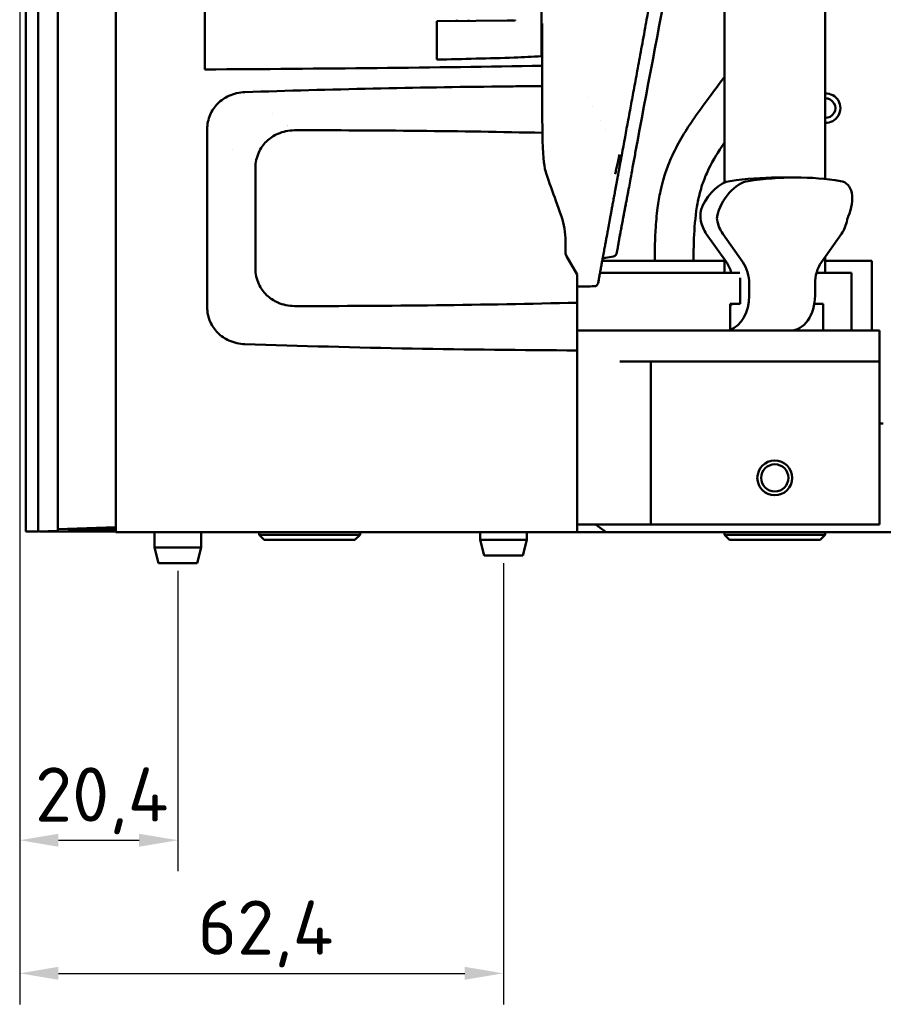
# Model space of a CAD drawing. Header units: millimetres. Extents: x 0 to 4686, y -120 to 1682.
# Tile 165 of 256: x 1128 to 1240, y 926 to 1053. Entities that reach past the tile are written whole.
import ezdxf

# ---------------------------------------------------------------- set-up
doc = ezdxf.new("R2010")
doc.units = ezdxf.units.MM
doc.header["$LTSCALE"] = 2
doc.layers.add('Bemaßung (ISO)', color=7, linetype='Continuous', lineweight=25)
doc.layers.add('Sichtbar (ISO)', color=7, linetype='Continuous', lineweight=50)
doc.styles.add('Notiztext (DIN)', font='isocpeur.ttf')
doc.dimstyles.new('Standard (DIN)', dxfattribs={"dimscale": 2, "dimtxt": 3.5, "dimasz": 2.5, "dimexe": 2, "dimexo": 0.5, "dimgap": 0.5, "dimtad": 1, "dimrnd": 1e-08, "dimtxsty": 'Notiztext (DIN)', "dimcen": 0.09, "dimdle": 10, "dimclrd": 256, "dimclre": 256, "dimclrt": 256, "dimadec": 0, "dimazin": 0, "dimtfac": 1, "dimtmove": 0, "dimatfit": 3, "dimfxl": 1, "dimtolj": 1, "dimtzin": 0, "dimlwd": -1, "dimlwe": -1, "dimarcsym": 0})

# ---------------------------------------------------------------- blocks, each defined once
blk = doc.blocks.new('*D29')
at = {"layer": 'Bemaßung (ISO)', "transparency": 16777216}
for p, q in [((1128.21, 1210.4), (1128.21, 942.91)), ((1148.61, 981.65), (1148.61, 942.91)), ((1133.21, 946.91), (1143.61, 946.91))]:
    blk.add_line(p, q, dxfattribs=at)
for points in [[(1133.21, 947.74), (1133.21, 946.07), (1128.21, 946.91)], [(1143.61, 947.74), (1143.61, 946.07), (1148.61, 946.91)]]:
    blk.add_solid(points, dxfattribs=at)
at = {"layer": 'Defpoints', "color": 0, "transparency": 16777216}
for p in [(1128.21, 1211.4), (1148.61, 982.65), (1148.61, 946.91)]:
    blk.add_point(p, dxfattribs=at)
at = {"layer": 'Bemaßung (ISO)', "transparency": 16777216, "insert": (1130.18, 956.31), "char_height": 7, "attachment_point": 1, "style": 'Notiztext (DIN)'}
blk.add_mtext('\\A1;20,4', dxfattribs=at)
blk = doc.blocks.new('*D30')
at = {"layer": 'Bemaßung (ISO)', "transparency": 16777216}
for p, q in [((1128.21, 1210.44), (1128.21, 925.74)), ((1190.61, 982.65), (1190.61, 925.74)), ((1133.21, 929.74), (1185.61, 929.74))]:
    blk.add_line(p, q, dxfattribs=at)
for points in [[(1133.21, 930.58), (1133.21, 928.91), (1128.21, 929.74)], [(1185.61, 930.58), (1185.61, 928.91), (1190.61, 929.74)]]:
    blk.add_solid(points, dxfattribs=at)
at = {"layer": 'Defpoints', "color": 0, "transparency": 16777216}
for p in [(1128.21, 1211.44), (1190.61, 983.65), (1190.61, 929.74)]:
    blk.add_point(p, dxfattribs=at)
at = {"layer": 'Bemaßung (ISO)', "transparency": 16777216, "insert": (1151.18, 939.14), "char_height": 7, "attachment_point": 1, "style": 'Notiztext (DIN)'}
blk.add_mtext('\\A1;62,4', dxfattribs=at)

msp = doc.modelspace()

# ---------------------------------------------------------------- linework, layer by layer
at = {"layer": 'Sichtbar (ISO)'}
for p, q in [((1140.6094, 1486.6471), (1140.6094, 986.6471)), ((1129.0094, 1236.5471), (1129.0094, 986.7471)), ((1130.6094, 1236.5471), (1130.6094, 986.7471)), ((1130.6094, 1236.5471), (1130.6094, 986.7471)), ((1133.1094, 1236.4598), (1133.1094, 986.8344)), ((1152.1099, 1086.9646), (1152.1099, 1046.3296)), ((1219.1099, 1083.5783), (1219.1099, 1031.7233)), ((1232.1099, 1082.3093), (1232.1099, 1032.1989)), ((1195.5099, 1048.0374), (1195.5099, 1054.9471)), ((1192.1099, 1052.648), (1182.0099, 1052.5598)), ((1182.0099, 1052.5598), (1182.0099, 1047.6031)), ((1184.6099, 1052.7471), (1184.6099, 1052.5825)), ((1186.1099, 1052.7471), (1186.1099, 1052.5956)), ((1191.1099, 1052.7471), (1191.1099, 1052.6471)), ((1191.1099, 1052.6471), (1192.0099, 1052.6471)), ((1192.1099, 1052.648), (1192.1099, 1052.7471)), ((1195.5099, 1052.2471), (1195.6099, 1052.2471)), ((1195.6099, 1046.7976), (1195.6099, 1052.2471)), ((1201.4459, 1042.704), (1201.4461, 1042.704)), ((1202.1226, 1041.5049), (1202.1227, 1041.505)), ((1160.8356, 1040.6471), (1160.8334, 1040.6471)), ((1203.1097, 1039.757), (1203.1097, 1039.7571)), ((1152.3868, 1015.67), (1152.3868, 1038.6241)), ((1203.7607, 1038.6039), (1203.7607, 1038.6039)), ((1155.6095, 1036.0471), (1155.6095, 1036.0482)), ((1155.6099, 1036.0499), (1155.6099, 1036.0487)), ((1158.6099, 1020.6471), (1158.6099, 1033.647)), ((1228.2878, 1032.3913), (1225.9472, 1032.3913)), ((1216.7805, 1025.1324), (1219.3662, 1021.4755)), ((1221.4876, 1021.4755), (1218.9018, 1025.1324)), ((1234.2155, 1025.1324), (1231.6297, 1021.4755)), ((1198.6099, 1022.7329), (1198.6099, 1024.1785)), ((1198.7439, 1022.2329), (1200.1099, 1019.8669)), ((1219.1099, 1021.6471), (1203.3535, 1021.6471)), ((1219.1099, 1021.8381), (1219.1099, 1020.094)), ((1232.1099, 1022.1546), (1232.1099, 1020.094)), ((1234.1098, 1021.6471), (1232.1099, 1021.6471)), ((1234.1098, 1021.6471), (1238.1098, 1021.6471)), ((1238.1098, 1021.6471), (1238.1098, 1012.6471)), ((1200.1099, 1016.243), (1200.1099, 1019.8669)), ((1203.0655, 1020.094), (1211.7094, 1020.094)), ((1211.7094, 1020.094), (1217.3662, 1020.094)), ((1217.3662, 1020.094), (1220.5482, 1020.094)), ((1220.5482, 1020.094), (1221.1188, 1020.094)), ((1230.9928, 1020.094), (1231.1548, 1020.094)), ((1231.1548, 1020.094), (1234.3368, 1020.094)), ((1234.3368, 1020.094), (1235.5084, 1020.094)), ((1235.5084, 1020.094), (1235.5084, 1012.6471)), ((1202.9049, 1019.2217), (1202.8205, 1018.7709)), ((1221.134, 1016.094), (1221.134, 1019.4711)), ((1222.316, 1018.6471), (1222.316, 1017.1471)), ((1230.8013, 1018.6471), (1230.8013, 1017.1471)), ((1220.5482, 1016.094), (1219.8411, 1016.094)), ((1219.8411, 1012.6471), (1219.8411, 1016.094)), ((1221.134, 1016.094), (1220.5482, 1016.094)), ((1231.1548, 1016.094), (1230.7129, 1016.094)), ((1231.8619, 1016.094), (1231.1548, 1016.094)), ((1231.8619, 1016.094), (1231.8619, 1012.6471)), ((1217.7789, 1012.6471), (1200.1099, 1012.6471)), ((1217.7789, 1012.6471), (1220.6074, 1012.6471)), ((1237.9383, 1012.6471), (1220.6074, 1012.6471)), ((1237.9383, 1012.6471), (1239.1099, 1012.6471)), ((1239.1099, 1012.6471), (1239.1099, 1008.6471)), ((1200.1099, 986.6471), (1200.1099, 1010.0903)), ((1217.7789, 1008.6471), (1205.6099, 1008.6471)), ((1209.6099, 1008.6471), (1209.6099, 987.6471)), ((1220.6074, 1008.6471), (1217.7789, 1008.6471)), ((1220.6074, 1008.6471), (1237.9383, 1008.6471)), ((1239.1099, 1008.6471), (1237.9383, 1008.6471)), ((1239.1099, 1008.6471), (1239.1099, 987.6471)), ((1239.1099, 1000.6471), (1239.6098, 1000.6471)), ((1130.6094, 986.7471), (1133.1094, 986.8344)), ((1140.6094, 987.2964), (1133.1094, 987.0345)), ((1133.1094, 986.8344), (1133.1095, 986.8344)), ((1133.1095, 986.8344), (1133.1095, 987.0345)), ((1134.6099, 987.0869), (1134.6099, 987.0345)), ((1134.6099, 987.0345), (1134.6099, 986.8344)), ((1134.6099, 987.0345), (1140.6094, 987.0345)), ((1134.6099, 986.8344), (1134.6099, 986.7471)), ((1134.6099, 986.8344), (1140.6094, 986.8344)), ((1200.1099, 987.6471), (1205.6099, 987.6471)), ((1203.8788, 986.6471), (1202.465, 987.6471)), ((1209.6099, 987.6471), (1205.6099, 987.6471)), ((1209.6099, 987.6471), (1210.7815, 987.6471)), ((1210.7815, 987.6471), (1215.4657, 987.6471)), ((1215.4657, 987.6471), (1218.2942, 987.6471)), ((1218.2942, 987.6471), (1235.1099, 987.6471)), ((1239.1099, 987.6471), (1235.1099, 987.6471)), ((1129.0094, 986.7471), (1130.6094, 986.7471)), ((1130.6095, 986.7471), (1130.6096, 986.7471)), ((1130.7099, 986.7506), (1130.7099, 986.7471)), ((1130.7099, 986.7471), (1140.6094, 986.7471)), ((1134.6099, 986.7471), (1140.6094, 986.7471)), ((1140.6094, 986.6471), (1200.1099, 986.6471)), ((1145.6094, 986.6471), (1145.6094, 984.6471)), ((1151.6094, 986.6471), (1151.6094, 984.6471)), ((1159.1095, 986.2971), (1159.1095, 986.6471)), ((1172.1095, 986.2971), (1159.1095, 986.2971)), ((1159.7595, 985.6471), (1159.1095, 986.2971)), ((1171.4595, 985.6471), (1159.7595, 985.6471)), ((1171.4595, 985.6471), (1172.1095, 986.2971)), ((1172.1095, 986.2971), (1172.1095, 986.6471)), ((1187.6099, 986.6471), (1187.6099, 985.6471)), ((1193.6099, 985.6471), (1187.6099, 985.6471)), ((1188.1099, 983.6471), (1187.6099, 985.6471)), ((1193.1099, 983.6471), (1193.6099, 985.6471)), ((1193.6099, 986.6471), (1193.6099, 985.6471)), ((1202.0909, 986.6471), (1200.1099, 986.6471)), ((1202.0909, 986.6471), (1203.8788, 986.6471)), ((1203.8788, 986.6471), (1205.6099, 986.6471)), ((1205.6099, 986.6471), (1244.0906, 986.6471)), ((1219.1099, 986.2971), (1219.1099, 986.6471)), ((1232.1099, 986.2971), (1219.1099, 986.2971)), ((1219.7599, 985.6471), (1219.1099, 986.2971)), ((1231.4599, 985.6471), (1219.7599, 985.6471)), ((1231.4599, 985.6471), (1232.1099, 986.2971)), ((1232.1099, 986.2971), (1232.1099, 986.6471)), ((1151.6094, 984.6471), (1145.6094, 984.6471)), ((1146.1094, 982.6471), (1145.6094, 984.6471)), ((1151.1094, 982.6471), (1151.6094, 984.6471)), ((1193.1099, 983.6471), (1188.1099, 983.6471)), ((1151.1094, 982.6471), (1146.1094, 982.6471))]:
    msp.add_line(p, q, dxfattribs=at)
for radius in [2.25, 1.75]:
    msp.add_circle((1225.6099, 993.6471), radius, dxfattribs=at)
for centre, radius, start, end in [((1232.1749, 1041.3421), 1.9, 268.039499, 91.960501), ((1232.1749, 1041.3421), 1.25, 267.019275, 92.980725), ((1188.6099, 1024.1785), 10, 0, 18.666884), ((1199.6099, 1022.7329), 1, 180, 210), ((1202.4135, 1019.3139), 0.5, 349.379028, 354.94814)]:
    msp.add_arc(centre, radius, start, end, dxfattribs=at)
for centre, major_axis, ratio, start_param, end_param in [((1140.7834, 1052.6471), (-105.9567, 0), 0.05167608, 1.97043846, 2.07540728), ((1123.7145, 1052.2471), (171.8175, 0), 0.03492077, 4.87841577, 5.14411676), ((1207.3953, 1037.1292), (0.4915, -0.0921), 0.23041097, 0.00000198, 0.00023602), ((1202.3895, 953.8471), (42.3585, 74.3861), 0.59532726, 0.21931944, 0.43437128), ((1218.8295, 1027.9608), (2.1572, 3.7882), 0.59532726, 0.43437128, 1.70761722), ((1221.1701, 1027.9608), (2.1572, 3.7882), 0.59532726, 0.43437128, 2.05144356), ((1200.0489, 953.8471), (42.3585, 74.3861), 0.59532726, 0.32684536, 0.43437128), ((1232.4838, 1027.9608), (2.1572, 3.7882), 0.59532726, 4.88543247, 6.50250475), ((1206.2276, 1030.739), (0.4916, -0.0915), 0.96109761, 6.25493123, 6.28317937), ((1218.7805, 1027.9608), (0, -4), 0.70710678, 5.00302604, 5.49778714), ((1220.9018, 1027.9608), (0, 4), 0.70710678, 1.83262858, 2.35619449), ((1232.2155, 1027.9608), (0, -4), 0.70710678, 0.78539816, 1.30896407), ((1204.9431, 1023.9406), (0.4916, -0.0911), 0.96089275, 6.2534369, 6.2831855), ((1217.3662, 1018.6471), (0, -4), 0.70710678, 1.94092527, 2.35619449), ((1219.4876, 1018.6471), (0, 4), 0.70710678, 4.71238898, 5.49778714), ((1233.6297, 1018.6471), (0, -4), 0.70710678, 3.92699082, 4.71238898), ((1219.134, 1017.1471), (0, -4.5), 0.70710678, 0.22409309, 1.57079633), ((1219.4876, 1016.6471), (0, 1), 0.70710678, 3.66519143, 4.12635944), ((1227.6193, 1017.1471), (0, -4.5), 0.70710678, 0, 1.57079633)]:
    msp.add_ellipse(centre, major_axis=major_axis, ratio=ratio, start_param=start_param, end_param=end_param, dxfattribs=at)
for points in [[(1216.9421, 1084.9341), (1213.9769, 1068.9625), (1210.8798, 1053.0068), (1207.887, 1037.0383)], [(1192.0099, 1047.8541), (1193.1767, 1047.9129), (1194.3433, 1047.9739), (1195.5099, 1048.0374)], [(1162.7596, 1039.1632), (1162.7603, 1039.1632), (1162.761, 1039.1633), (1162.7617, 1039.1634)], [(1206.7138, 1039.8452), (1206.4362, 1038.3424), (1206.1541, 1036.8206), (1205.8699, 1035.2912)], [(1207.6992, 1036.0235), (1207.7365, 1036.2261), (1207.7756, 1036.4383), (1207.8162, 1036.6578)], [(1207.8867, 1037.0371), (1207.8632, 1036.9117), (1207.8396, 1036.7851), (1207.816, 1036.6578)], [(1205.8699, 1035.2912), (1205.8699, 1035.2912), (1205.8699, 1035.2912), (1205.8699, 1035.2911)], [(1205.3358, 1023.2122), (1205.3211, 1023.1436), (1205.2916, 1023.0064), (1205.2474, 1022.801), (1205.218, 1022.6642), (1205.2033, 1022.5958)], [(1205.3358, 1023.2122), (1205.3442, 1023.2513), (1205.3478, 1023.2928), (1205.3464, 1023.3344)], [(1202.3386, 1018.3631), (1201.5957, 1018.3488), (1200.8528, 1018.3348), (1200.1099, 1018.3211)]]:
    msp.add_open_spline(points, degree=3, dxfattribs=at)
for points, knots in [([(1210.256, 1059.1513), (1210.2379, 1059.0517), (1210.2198, 1058.9527), (1210.2018, 1058.8541), (1209.957, 1057.514), (1209.7293, 1056.2693), (1209.5123, 1055.0835), (1209.3879, 1054.4037), (1209.2669, 1053.7428), (1209.1491, 1053.0994), (1209.0614, 1052.6206), (1208.9754, 1052.1516), (1208.891, 1051.6907), (1208.6931, 1050.6106), (1208.5036, 1049.5771), (1208.3238, 1048.5968), (1208.1439, 1047.6165), (1207.9737, 1046.6894), (1207.8136, 1045.8178), (1207.6535, 1044.9462), (1207.5034, 1044.1302), (1207.3593, 1043.3469), (1207.2151, 1042.5636), (1207.0769, 1041.8131), (1206.9436, 1041.0903), (1206.8652, 1040.6657), (1206.7886, 1040.2506), (1206.7138, 1039.8452)], [0.828801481, 0.828801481, 0.828801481, 0.828801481, 0.830188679, 0.830188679, 0.830188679, 0.849056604, 0.849056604, 0.849056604, 0.859874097, 0.859874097, 0.859874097, 0.867924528, 0.867924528, 0.867924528, 0.886792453, 0.886792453, 0.886792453, 0.905660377, 0.905660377, 0.905660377, 0.924528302, 0.924528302, 0.924528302, 0.943396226, 0.943396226, 0.943396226, 0.954481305, 0.954481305, 0.954481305, 0.954481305]), ([(1195.6104, 1044.18), (1195.6102, 1044.6127), (1195.6101, 1045.0559), (1195.6099, 1045.9193), (1195.6099, 1046.3788), (1195.6099, 1046.7976)], [-0.250351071, -0.250351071, -0.250351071, -0.250351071, -0.125660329, -0.125660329, -0.000001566, -0.000001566, -0.000001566, -0.000001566]), ([(1210.1173, 1021.6471), (1210.1221, 1022.1993), (1210.13, 1022.7515), (1210.143, 1023.3035), (1210.161, 1024.0676), (1210.1887, 1024.8315), (1210.2327, 1025.5947), (1210.2884, 1026.5594), (1210.37, 1027.5228), (1210.4954, 1028.4809), (1210.5904, 1029.207), (1210.7106, 1029.9301), (1210.8636, 1030.6463), (1210.9645, 1031.1185), (1211.0797, 1031.5878), (1211.211, 1032.0526), (1211.394, 1032.7004), (1211.6083, 1033.3396), (1211.8526, 1033.967), (1212.193, 1034.8415), (1212.5916, 1035.6933), (1213.0339, 1036.5214), (1213.4714, 1037.3404), (1213.9516, 1038.1363), (1214.4571, 1038.9157), (1214.7482, 1039.3644), (1215.0477, 1039.8076), (1215.3527, 1040.2469), (1216.0136, 1041.1989), (1216.7006, 1042.1325), (1217.3894, 1043.0648), (1217.9617, 1043.8394), (1218.5354, 1044.613), (1219.1099, 1045.386)], [0.045743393, 0.045743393, 0.045743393, 0.045743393, 0.072099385, 0.072099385, 0.072099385, 0.108578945, 0.108578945, 0.108578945, 0.154693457, 0.154693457, 0.154693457, 0.189642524, 0.189642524, 0.189642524, 0.212686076, 0.212686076, 0.212686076, 0.244805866, 0.244805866, 0.244805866, 0.289573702, 0.289573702, 0.289573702, 0.333852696, 0.333852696, 0.333852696, 0.359345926, 0.359345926, 0.359345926, 0.414587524, 0.414587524, 0.414587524, 0.460486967, 0.460486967, 0.460486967, 0.460486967]), ([(1157.2578, 1043.4035), (1162.765, 1043.5862), (1168.2758, 1043.7384), (1179.2376, 1043.9809), (1184.692, 1044.0719), (1190.145, 1044.1314)], [0.00021314, 0.00021314, 0.00021314, 0.00021314, 1.65454613, 1.65454613, 3.29154817, 3.29154817, 3.29154817, 3.29154817]), ([(1190.145, 1044.1314), (1191.0568, 1044.1411), (1191.9685, 1044.1502), (1193.7903, 1044.1664), (1194.7004, 1044.1737), (1195.6104, 1044.18)], [0.000006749, 0.000006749, 0.000006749, 0.000006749, 0.273703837, 0.273703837, 0.546899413, 0.546899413, 0.546899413, 0.546899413]), ([(1195.6104, 1044.18), (1195.6107, 1043.6401), (1195.6113, 1043.0955), (1195.6131, 1042.0239), (1195.6144, 1041.4801), (1195.6166, 1040.9473)], [0.000000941, 0.000000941, 0.000000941, 0.000000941, 0.188584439, 0.188584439, 0.375702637, 0.375702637, 0.375702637, 0.375702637]), ([(1152.3891, 1038.6241), (1152.3963, 1039.262), (1152.531, 1039.8967), (1153.0112, 1041.0135), (1153.3346, 1041.5011), (1154.1946, 1042.3727), (1154.706, 1042.6917), (1155.8307, 1043.2068), (1156.5425, 1043.3738), (1157.2578, 1043.4035)], [-0.667658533, -0.667658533, -0.667658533, -0.667658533, -0.512606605, -0.512606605, -0.372060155, -0.372060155, -0.214855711, -0.214855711, -0.000207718, -0.000207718, -0.000207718, -0.000207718]), ([(1195.6399, 1038.1551), (1195.6331, 1038.6064), (1195.6283, 1039.0717), (1195.621, 1039.9935), (1195.6185, 1040.4762), (1195.6166, 1040.9473)], [0.000000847, 0.000000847, 0.000000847, 0.000000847, 0.158093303, 0.158093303, 0.323543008, 0.323543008, 0.323543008, 0.323543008]), ([(1163.6396, 1038.4844), (1163.2723, 1038.4781), (1162.9051, 1038.4372), (1162.1895, 1038.2839), (1161.8402, 1038.1719), (1160.967, 1037.7891), (1160.4654, 1037.4616), (1159.627, 1036.64), (1159.2927, 1036.1537), (1158.9124, 1035.3135), (1158.8045, 1034.9895), (1158.6573, 1034.3261), (1158.618, 1033.9868), (1158.6119, 1033.6471)], [0.000221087, 0.000221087, 0.000221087, 0.000221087, 0.110450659, 0.110450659, 0.21985113, 0.21985113, 0.396654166, 0.396654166, 0.570855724, 0.570855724, 0.672433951, 0.672433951, 0.774038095, 0.774038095, 0.774038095, 0.774038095]), ([(1195.6399, 1038.1551), (1190.3313, 1038.2698), (1185.0209, 1038.3537), (1174.3547, 1038.4636), (1168.9966, 1038.489), (1163.6396, 1038.4844)], [-3.20136721, -3.20136721, -3.20136721, -3.20136721, -1.60787232, -1.60787232, -0.00023146, -0.00023146, -0.00023146, -0.00023146]), ([(1198.0838, 1027.3792), (1197.0793, 1030.3526), (1196.3615, 1032.0308), (1195.7918, 1034.1098), (1195.6838, 1035.2275), (1195.6399, 1038.1551)], [-1.88048641, -1.88048641, -1.88048641, -1.88048641, -0.87836359, -0.87836359, -0.00000231, -0.00000231, -0.00000231, -0.00000231]), ([(1207.8868, 1037.0371), (1207.7856, 1036.4974), (1207.6817, 1035.9305), (1207.4774, 1034.8062), (1207.3743, 1034.235), (1207.1813, 1033.1657), (1207.0897, 1032.6576), (1206.9357, 1031.8089), (1206.8696, 1031.4486), (1206.7751, 1030.944), (1206.7411, 1030.7659), (1206.7191, 1030.6475)], [0, 0, 0, 0, 0.169290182, 0.169290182, 0.343831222, 0.343831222, 0.521960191, 0.521960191, 0.690630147, 0.690630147, 0.823543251, 0.823543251, 0.823543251, 0.823543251]), ([(1219.1099, 1036.8941), (1218.9946, 1036.7238), (1218.8803, 1036.5528), (1218.7674, 1036.3809), (1218.0794, 1035.3342), (1217.4388, 1034.2542), (1216.9161, 1033.1168), (1216.6693, 1032.5797), (1216.4488, 1032.0298), (1216.2603, 1031.4698), (1216.1441, 1031.1245), (1216.0401, 1030.7753), (1215.9478, 1030.423), (1215.7902, 1029.8214), (1215.6665, 1029.2105), (1215.567, 1028.5964), (1215.3479, 1027.2444), (1215.2459, 1025.877), (1215.1875, 1024.5088), (1215.1469, 1023.5552), (1215.1275, 1022.6013), (1215.1182, 1021.6471)], [0.698603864, 0.698603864, 0.698603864, 0.698603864, 0.708407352, 0.708407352, 0.708407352, 0.768107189, 0.768107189, 0.768107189, 0.796298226, 0.796298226, 0.796298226, 0.813682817, 0.813682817, 0.813682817, 0.843364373, 0.843364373, 0.843364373, 0.908712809, 0.908712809, 0.908712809, 0.954255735, 0.954255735, 0.954255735, 0.954255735]), ([(1202.9437, 1019.4436), (1202.9572, 1019.5163), (1202.9707, 1019.589), (1202.9841, 1019.6617), (1203.0223, 1019.8677), (1203.0604, 1020.0736), (1203.0986, 1020.2795), (1203.1373, 1020.4888), (1203.1761, 1020.6981), (1203.2149, 1020.9073), (1203.2506, 1021.1005), (1203.2864, 1021.2937), (1203.3222, 1021.4869), (1203.3545, 1021.6615), (1203.3868, 1021.8362), (1203.4192, 1022.0109), (1203.4481, 1022.1671), (1203.477, 1022.3233), (1203.5059, 1022.4796), (1203.5317, 1022.6193), (1203.5576, 1022.759), (1203.5835, 1022.8989), (1203.6068, 1023.0249), (1203.6301, 1023.1509), (1203.6534, 1023.2772), (1203.6747, 1023.3922), (1203.696, 1023.5074), (1203.7173, 1023.6227), (1203.7369, 1023.7288), (1203.7566, 1023.8351), (1203.7762, 1023.9415), (1203.7943, 1024.0394), (1203.8124, 1024.1375), (1203.8306, 1024.2358), (1203.8473, 1024.3265), (1203.8641, 1024.4175), (1203.881, 1024.5087), (1203.8965, 1024.5929), (1203.9121, 1024.6773), (1203.9278, 1024.7621), (1203.9422, 1024.8402), (1203.9566, 1024.9185), (1203.9711, 1024.9971), (1203.9845, 1025.0695), (1203.9979, 1025.1421), (1204.0113, 1025.2148), (1204.0236, 1025.2816), (1204.036, 1025.3485), (1204.0483, 1025.4157), (1204.0597, 1025.4773), (1204.0711, 1025.5391), (1204.0826, 1025.6015), (1204.0931, 1025.6585), (1204.1037, 1025.716), (1204.1143, 1025.774), (1204.1239, 1025.8259), (1204.1335, 1025.8782), (1204.1433, 1025.931), (1204.1522, 1025.9795), (1204.1612, 1026.0284), (1204.1702, 1026.0777), (1204.1789, 1026.1245), (1204.1875, 1026.1717), (1204.1963, 1026.2192), (1204.2049, 1026.2662), (1204.2136, 1026.3135), (1204.2224, 1026.3611), (1204.2312, 1026.409), (1204.24, 1026.4573), (1204.249, 1026.506), (1204.2578, 1026.5542), (1204.2668, 1026.6029), (1204.2758, 1026.6519), (1204.2849, 1026.7016), (1204.2941, 1026.7517), (1204.3035, 1026.8033), (1204.3129, 1026.8544), (1204.3225, 1026.907), (1204.3324, 1026.9607), (1204.3422, 1027.0146), (1204.3523, 1027.0695), (1204.3627, 1027.1263), (1204.3731, 1027.183), (1204.3838, 1027.2416), (1204.395, 1027.3025), (1204.4062, 1027.3637), (1204.4178, 1027.4273), (1204.43, 1027.4942), (1204.4422, 1027.5608), (1204.455, 1027.6308), (1204.4685, 1027.7047), (1204.482, 1027.7783), (1204.4962, 1027.856), (1204.5112, 1027.9376), (1204.512, 1027.9422), (1204.5129, 1027.9469), (1204.5138, 1027.9515), (1204.528, 1028.0292), (1204.5428, 1028.1103), (1204.5583, 1028.1946), (1204.5747, 1028.284), (1204.5917, 1028.3769), (1204.6095, 1028.4736), (1204.6272, 1028.57), (1204.6456, 1028.6701), (1204.6646, 1028.7739), (1204.6837, 1028.8776), (1204.7034, 1028.9849), (1204.7238, 1029.0957), (1204.7442, 1029.2066), (1204.7652, 1029.321), (1204.7869, 1029.4388), (1204.8085, 1029.5562), (1204.8307, 1029.677), (1204.8535, 1029.8005), (1204.8762, 1029.9241), (1204.8995, 1030.0504), (1204.9234, 1030.1802), (1204.9456, 1030.3006), (1204.9684, 1030.4241), (1204.9914, 1030.5489), (1205.0141, 1030.6719), (1205.037, 1030.7963), (1205.0605, 1030.9238), (1205.0862, 1031.063), (1205.1126, 1031.206), (1205.1392, 1031.3497), (1205.1659, 1031.4945), (1205.1928, 1031.6402), (1205.22, 1031.7872), (1205.2496, 1031.9474), (1205.2796, 1032.1091), (1205.3097, 1032.272), (1205.3439, 1032.4566), (1205.3783, 1032.6426), (1205.413, 1032.8298), (1205.4488, 1033.0231), (1205.4848, 1033.2175), (1205.5211, 1033.4129), (1205.5547, 1033.5941), (1205.5885, 1033.7761), (1205.6223, 1033.9585), (1205.6508, 1034.1116), (1205.6793, 1034.2651), (1205.7079, 1034.4191), (1205.7099, 1034.4299), (1205.7119, 1034.4407), (1205.7139, 1034.4515), (1205.7427, 1034.6066), (1205.7716, 1034.7622), (1205.8003, 1034.9165), (1205.8235, 1035.0412), (1205.8465, 1035.165), (1205.8699, 1035.2911)], [0, 0, 0, 0, 0.02133795, 0.02133795, 0.02133795, 0.08181181, 0.08181181, 0.08181181, 0.14327222, 0.14327222, 0.14327222, 0.20000451, 0.20000451, 0.20000451, 0.25126671, 0.25126671, 0.25126671, 0.29707064, 0.29707064, 0.29707064, 0.33799134, 0.33799134, 0.33799134, 0.37483287, 0.37483287, 0.37483287, 0.40839975, 0.40839975, 0.40839975, 0.4392806, 0.4392806, 0.4392806, 0.46769078, 0.46769078, 0.46769078, 0.4939136, 0.4939136, 0.4939136, 0.51809047, 0.51809047, 0.51809047, 0.54036684, 0.54036684, 0.54036684, 0.56090088, 0.56090088, 0.56090088, 0.57975984, 0.57975984, 0.57975984, 0.59705555, 0.59705555, 0.59705555, 0.61287654, 0.61287654, 0.61287654, 0.62701268, 0.62701268, 0.62701268, 0.63997019, 0.63997019, 0.63997019, 0.65227644, 0.65227644, 0.65227644, 0.66443452, 0.66443452, 0.66443452, 0.67668761, 0.67668761, 0.67668761, 0.68882271, 0.68882271, 0.68882271, 0.70109248, 0.70109248, 0.70109248, 0.71325108, 0.71325108, 0.71325108, 0.72543455, 0.72543455, 0.72543455, 0.737593, 0.737593, 0.737593, 0.7498219, 0.7498219, 0.7498219, 0.76201951, 0.76201951, 0.76201951, 0.77418195, 0.77418195, 0.77418195, 0.77487428, 0.77487428, 0.77487428, 0.78637918, 0.78637918, 0.78637918, 0.7985933, 0.7985933, 0.7985933, 0.8107876, 0.8107876, 0.8107876, 0.82298392, 0.82298392, 0.82298392, 0.8351891, 0.8351891, 0.8351891, 0.84735836, 0.84735836, 0.84735836, 0.85953119, 0.85953119, 0.85953119, 0.87082229, 0.87082229, 0.87082229, 0.8819474, 0.8819474, 0.8819474, 0.89410332, 0.89410332, 0.89410332, 0.90635212, 0.90635212, 0.90635212, 0.9196934, 0.9196934, 0.9196934, 0.93481066, 0.93481066, 0.93481066, 0.95041749, 0.95041749, 0.95041749, 0.96488804, 0.96488804, 0.96488804, 0.9770407, 0.9770407, 0.9770407, 0.9778925, 0.9778925, 0.9778925, 0.99012015, 0.99012015, 0.99012015, 1, 1, 1, 1]), ([(1205.6017, 1035.343), (1205.5238, 1035.0724), (1205.3894, 1034.5338), (1205.2217, 1033.7726), (1205.1096, 1033.224), (1205.0516, 1032.9241), (1205.0331, 1032.8269)], [0, 0, 0, 0, 0.03125, 0.0625, 0.09375, 0.109422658, 0.109422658, 0.109422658, 0.109422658]), ([(1206.7164, 1030.6342), (1206.7081, 1030.5896), (1206.6886, 1030.4864), (1206.6569, 1030.323), (1206.6212, 1030.1422), (1206.5843, 1029.9553), (1206.5462, 1029.76), (1206.5061, 1029.5522), (1206.4632, 1029.3276), (1206.4168, 1029.0831), (1206.3666, 1028.8177), (1206.3124, 1028.5313), (1206.2538, 1028.2224), (1206.1907, 1027.8892), (1206.1225, 1027.5292), (1206.0488, 1027.1395), (1205.9711, 1026.7278), (1205.8935, 1026.3146), (1205.8209, 1025.927), (1205.7559, 1025.5785), (1205.6982, 1025.2691), (1205.6466, 1024.9917), (1205.6001, 1024.7417), (1205.5581, 1024.5153), (1205.5199, 1024.3099), (1205.4854, 1024.1237), (1205.4565, 1023.9677), (1205.439, 1023.8737), (1205.432, 1023.8355)], [0, 0, 0, 0, 0.019619, 0.0453853, 0.07210122, 0.09963778, 0.12831661, 0.15865898, 0.19154694, 0.22751086, 0.2664932, 0.30846928, 0.35373841, 0.40264324, 0.4553927, 0.51255175, 0.57460645, 0.63708675, 0.69488002, 0.74563485, 0.79080394, 0.83139478, 0.86796104, 0.90109748, 0.93120962, 0.95854192, 0.98317951, 1, 1, 1, 1]), ([(1205.4372, 1023.8636), (1205.442, 1023.8895), (1205.4468, 1023.9154), (1205.4516, 1023.9413), (1205.4623, 1023.9991), (1205.473, 1024.0568), (1205.4837, 1024.1145), (1205.4956, 1024.1787), (1205.5075, 1024.2429), (1205.5194, 1024.307), (1205.5314, 1024.3718), (1205.5435, 1024.4366), (1205.5555, 1024.5014), (1205.5566, 1024.5073), (1205.5577, 1024.5131), (1205.5587, 1024.5189), (1205.5731, 1024.5961), (1205.5874, 1024.6733), (1205.6017, 1024.7504), (1205.6173, 1024.8343), (1205.6329, 1024.9183), (1205.6486, 1025.0022), (1205.6655, 1025.0935), (1205.6825, 1025.1848), (1205.6995, 1025.2761), (1205.718, 1025.3755), (1205.7366, 1025.4748), (1205.7551, 1025.5742), (1205.7753, 1025.6823), (1205.7955, 1025.7903), (1205.8157, 1025.8984), (1205.8376, 1026.0156), (1205.8595, 1026.1328), (1205.8815, 1026.25), (1205.9054, 1026.3774), (1205.9293, 1026.5048), (1205.9533, 1026.6322), (1205.9568, 1026.651), (1205.9603, 1026.6698), (1205.9639, 1026.6887), (1205.9863, 1026.808), (1206.0088, 1026.9274), (1206.0314, 1027.0467), (1206.059, 1027.1931), (1206.0867, 1027.3395), (1206.1144, 1027.4859), (1206.1412, 1027.6275), (1206.168, 1027.7692), (1206.1948, 1027.9108), (1206.2191, 1028.0387), (1206.2433, 1028.1666), (1206.2676, 1028.2945), (1206.2889, 1028.407), (1206.3102, 1028.5194), (1206.3315, 1028.6318), (1206.3464, 1028.7108), (1206.3614, 1028.7898), (1206.3764, 1028.8688), (1206.3803, 1028.8897), (1206.3843, 1028.9107), (1206.3882, 1028.9316), (1206.4053, 1029.0216), (1206.4223, 1029.1115), (1206.4394, 1029.2014), (1206.4547, 1029.2823), (1206.4701, 1029.3632), (1206.4855, 1029.444), (1206.4995, 1029.5171), (1206.5135, 1029.5902), (1206.5276, 1029.6631), (1206.5406, 1029.7308), (1206.5537, 1029.7984), (1206.5669, 1029.8659), (1206.5744, 1029.9041), (1206.5818, 1029.9423), (1206.5894, 1029.9805), (1206.5945, 1030.0068), (1206.5997, 1030.033), (1206.6049, 1030.0593), (1206.6174, 1030.1226), (1206.6299, 1030.1861), (1206.6424, 1030.2496), (1206.6549, 1030.3129), (1206.6673, 1030.3764), (1206.6796, 1030.44), (1206.6915, 1030.502), (1206.7034, 1030.5641), (1206.715, 1030.6264), (1206.7155, 1030.629), (1206.716, 1030.6316), (1206.7164, 1030.6342)], [0.004130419, 0.004130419, 0.004130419, 0.004130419, 0.0155513, 0.0155513, 0.0155513, 0.041004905, 0.041004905, 0.041004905, 0.069295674, 0.069295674, 0.069295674, 0.097867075, 0.097867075, 0.097867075, 0.100437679, 0.100437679, 0.100437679, 0.134463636, 0.134463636, 0.134463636, 0.171466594, 0.171466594, 0.171466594, 0.211715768, 0.211715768, 0.211715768, 0.255518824, 0.255518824, 0.255518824, 0.303137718, 0.303137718, 0.303137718, 0.354788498, 0.354788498, 0.354788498, 0.41093743, 0.41093743, 0.41093743, 0.419229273, 0.419229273, 0.419229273, 0.471838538, 0.471838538, 0.471838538, 0.536366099, 0.536366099, 0.536366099, 0.598823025, 0.598823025, 0.598823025, 0.655234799, 0.655234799, 0.655234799, 0.704827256, 0.704827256, 0.704827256, 0.739671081, 0.739671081, 0.739671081, 0.748912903, 0.748912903, 0.748912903, 0.78862393, 0.78862393, 0.78862393, 0.824375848, 0.824375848, 0.824375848, 0.856713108, 0.856713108, 0.856713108, 0.886684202, 0.886684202, 0.886684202, 0.903644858, 0.903644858, 0.903644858, 0.915315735, 0.915315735, 0.915315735, 0.943436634, 0.943436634, 0.943436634, 0.971498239, 0.971498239, 0.971498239, 0.998848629, 0.998848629, 0.998848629, 1, 1, 1, 1]), ([(1216.3011, 1028.7163), (1216.2096, 1028.5175), (1216.1347, 1028.3079), (1215.9859, 1027.6688), (1215.9853, 1027.2244), (1216.0693, 1026.8208), (1216.07, 1026.8177), (1216.0706, 1026.8146)], [-1.9249245, -1.9249245, -1.9249245, -1.9249245, -1.861495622, -1.861495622, -1.736173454, -1.736173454, -1.73519642, -1.73519642, -1.73519642, -1.73519642]), ([(1218.173, 1027.348), (1218.1699, 1027.3339), (1218.1671, 1027.3197), (1218.1432, 1027.1817), (1218.1464, 1027.0485), (1218.1697, 1026.9254)], [-0.1995082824, -0.1995082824, -0.1995082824, -0.1995082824, -0.1950607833, -0.1950607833, -0.1568222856, -0.1568222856, -0.1568222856, -0.1568222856]), ([(1234.9475, 1026.9254), (1234.9708, 1027.0485), (1235.0083, 1027.1817), (1235.0645, 1027.3197), (1235.0706, 1027.3339), (1235.0768, 1027.348)], [-0.1518302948, -0.1518302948, -0.1518302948, -0.1518302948, -0.1135917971, -0.1135917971, -0.109144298, -0.109144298, -0.109144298, -0.109144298]), ([(1205.4348, 1023.8495), (1205.399, 1023.6563), (1205.3731, 1023.5084), (1205.3503, 1023.3632), (1205.3455, 1023.3262), (1205.344, 1023.3114), (1205.3439, 1023.3101), (1205.3439, 1023.3101)], [0, 0, 0, 0, 0.215393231, 0.215393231, 0.328309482, 0.328309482, 0.349554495, 0.349554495, 0.349554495, 0.349554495]), ([(1205.2033, 1022.5958), (1205.19, 1022.5339), (1205.1637, 1022.4718), (1205.1268, 1022.418), (1205.09, 1022.3643), (1205.0434, 1022.3187), (1204.9889, 1022.2829), (1204.9345, 1022.2472), (1204.8719, 1022.2221), (1204.8097, 1022.21)], [0, 0, 0, 0, 0.33333333, 0.33333333, 0.33333333, 0.66666667, 0.66666667, 0.66666667, 1, 1, 1, 1]), ([(1204.8097, 1022.21), (1204.4663, 1022.1434), (1204.1228, 1022.0767), (1203.6548, 1021.9858), (1203.5302, 1021.9616), (1203.4056, 1021.9375)], [-0.209923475, -0.209923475, -0.209923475, -0.209923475, -0.104962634, -0.104962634, -0.066884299, -0.066884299, -0.066884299, -0.066884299]), ([(1158.6119, 1020.6471), (1158.6181, 1020.3027), (1158.6583, 1019.9589), (1158.8094, 1019.287), (1158.9201, 1018.959), (1159.3068, 1018.1176), (1159.6432, 1017.634), (1160.4842, 1016.8188), (1160.9865, 1016.4938), (1161.8581, 1016.1162), (1162.2043, 1016.0064), (1162.913, 1015.8562), (1163.2765, 1015.8161), (1163.64, 1015.8098)], [0.000221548, 0.000221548, 0.000221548, 0.000221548, 0.103550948, 0.103550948, 0.206848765, 0.206848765, 0.381373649, 0.381373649, 0.558283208, 0.558283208, 0.666662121, 0.666662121, 0.775835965, 0.775835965, 0.775835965, 0.775835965]), ([(1202.8205, 1018.7709), (1202.8011, 1018.6676), (1202.7415, 1018.5571), (1202.6522, 1018.4815), (1202.5629, 1018.4059), (1202.4439, 1018.3651), (1202.3386, 1018.3631)], [0, 0, 0, 0, 0.5, 0.5, 0.5, 1, 1, 1, 1]), ([(1202.8205, 1018.7709), (1202.8202, 1018.7709), (1202.8255, 1018.8012), (1202.8365, 1018.8617), (1202.8512, 1018.9426), (1202.876, 1019.0773), (1202.9106, 1019.2647), (1202.9208, 1019.3198), (1202.9318, 1019.3795), (1202.9437, 1019.4436)], [0, 0, 0, 0, 0.36657076, 0.36657076, 0.36657076, 0.85605475, 0.85605475, 0.85605475, 1, 1, 1, 1]), ([(1202.9115, 1019.2698), (1202.9061, 1019.2404), (1202.8701, 1019.0455), (1202.8305, 1018.8294), (1202.8202, 1018.7709), (1202.8205, 1018.7709)], [0.1395272, 0.1395272, 0.1395272, 0.1395272, 0.215938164, 0.66924145, 1, 1, 1, 1]), ([(1163.64, 1015.8098), (1169.748, 1015.8048), (1175.8577, 1015.8383), (1188.0135, 1015.9826), (1194.063, 1016.0925), (1200.1099, 1016.243)], [0.00023978, 0.00023978, 0.00023978, 0.00023978, 1.83325701, 1.83325701, 3.64849332, 3.64849332, 3.64849332, 3.64849332]), ([(1200.1099, 1010.0903), (1200.1099, 1011.1145), (1200.1099, 1012.1426), (1200.1099, 1014.1907), (1200.1099, 1015.2191), (1200.1099, 1016.243)], [0, 0, 0, 0, 0.355181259, 0.355181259, 0.710247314, 0.710247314, 0.710247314, 0.710247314]), ([(1157.2545, 1010.8908), (1156.5486, 1010.9204), (1155.8454, 1011.0842), (1154.6691, 1011.6166), (1154.1737, 1011.9475), (1153.3506, 1012.7724), (1153.025, 1013.2574), (1152.6646, 1014.0822), (1152.5653, 1014.3909), (1152.4298, 1015.0232), (1152.394, 1015.3463), (1152.3891, 1015.67)], [-0.756270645, -0.756270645, -0.756270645, -0.756270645, -0.543703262, -0.543703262, -0.367251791, -0.367251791, -0.194062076, -0.194062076, -0.097193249, -0.097193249, -0.000066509, -0.000066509, -0.000066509, -0.000066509]), ([(1200.1099, 1010.0903), (1193.0197, 1010.1163), (1185.9259, 1010.1979), (1171.6428, 1010.4654), (1164.4459, 1010.6529), (1157.2545, 1010.8908)], [-4.28843476, -4.28843476, -4.28843476, -4.28843476, -2.16009157, -2.16009157, -0.00017854, -0.00017854, -0.00017854, -0.00017854])]:
    msp.add_open_spline(points, degree=3, knots=knots, dxfattribs=at)

# ---------------------------------------------------------------- dimensions: what is measured, and where the dimension line sits
at = {"layer": 'Bemaßung (ISO)'}
for base, p1, p2, picture, middle in [((1190.6099, 929.7448), (1128.2094, 1211.4371), (1190.6099, 983.6471), '*D30', (1159.4096, 929.7448)), ((1148.6094, 946.9074), (1128.2096, 1211.4011), (1148.6094, 982.6471), '*D29', (1138.4095, 946.9074))]:
    dim = msp.add_linear_dim(base=base, p1=p1, p2=p2, angle=180, dimstyle='Standard (DIN)', override={"dimgap": 0.5, "dimdec": 2, "dimtol": 0, "dimlim": 0, "dimtp": 0, "dimtm": 0, "dimtdec": 2, "dimtofl": 0, "dimatfit": 1}, dxfattribs=at)
    dim.commit()
    dim.dimension.update_dxf_attribs({"geometry": picture, "text_midpoint": middle, "dimtype": 160})

doc.saveas('drawing.dxf')
